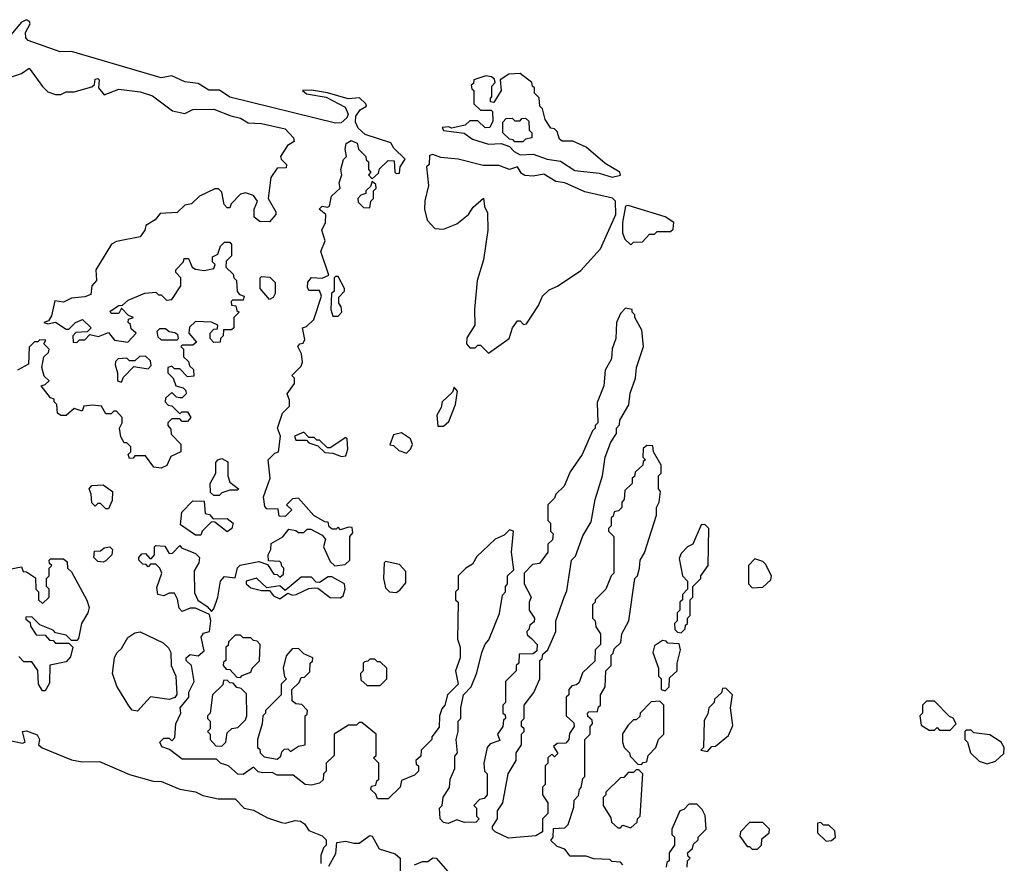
# Model space of a CAD drawing. Extents: x 2807299 to 2951576, y 860688 to 1033801.
# Tile 39 of 72: x 2835379 to 2839110, y 1001246 to 1004443. Entities that reach past the tile are written whole.
import ezdxf

# ---------------------------------------------------------------- set-up
doc = ezdxf.new("R2010")
doc.units = 0

msp = doc.modelspace()

# ---------------------------------------------------------------- linework, layer by layer
at = {"layer": '0CON10XD'}
for points in [[(2837318.3, 1002098.3), (2837340, 1002075), (2837338.3, 1002051.7), (2837325, 1002040), (2837271.7, 1002038.3), (2837270, 1002005), (2837260, 1001995), (2837260, 1001975), (2837220, 1001935), (2837220, 1001855), (2837210, 1001845), (2837210, 1001815), (2837218.3, 1001808.3), (2837220, 1001795), (2837211.7, 1001788.3), (2837210, 1001765), (2837190, 1001735), (2837198.3, 1001711.7), (2837161.7, 1001698.3), (2837150, 1001685), (2837137.5, 1001625), (2837140, 1001595), (2837150, 1001585), (2837150, 1001505), (2837138.3, 1001491.7), (2837121.7, 1001488.3), (2837100, 1001465), (2837110, 1001455), (2837110, 1001425), (2837120, 1001415), (2837108.3, 1001401.7), (2837065, 1001400), (2837035, 1001410), (2837003, 1001397), (2836985, 1001400), (2836972.5, 1001415), (2836970, 1001455), (2836980, 1001465), (2836983, 1001497), (2837007, 1001533), (2837010, 1001565), (2837027.5, 1001605), (2837028.3, 1001651.7), (2837037.5, 1001665), (2837032.5, 1001715), (2837040, 1001745), (2837040, 1001785), (2837050, 1001795), (2837050, 1001835), (2837060, 1001885), (2837090, 1001915), (2837111.7, 1001968.3), (2837130, 1002045), (2837143, 1002077), (2837157, 1002093), (2837197, 1002193), (2837208.3, 1002261.7), (2837220, 1002275), (2837220, 1002295), (2837227.5, 1002305), (2837227.5, 1002335), (2837251.7, 1002358.3), (2837242.5, 1002425), (2837250, 1002505), (2837235, 1002510), (2837215, 1002490), (2837180, 1002475), (2837111.7, 1002408.3), (2837095, 1002380), (2837070, 1002365), (2837040, 1002335), (2837040, 1002285), (2837030, 1002275), (2837030, 1002245), (2837040, 1002235), (2837037.5, 1002095), (2837047.5, 1002065), (2837047.5, 1002025), (2837030, 1001975), (2837040, 1001925), (2837000, 1001885), (2836990, 1001845), (2836978.3, 1001831.7), (2836970, 1001805), (2836968.3, 1001761.7), (2836940, 1001725), (2836940, 1001715), (2836900, 1001675), (2836898.3, 1001651.7), (2836880, 1001635), (2836881.7, 1001621.7), (2836890, 1001615), (2836890, 1001595), (2836875, 1001580), (2836825, 1001560), (2836820, 1001535), (2836775, 1001490), (2836735, 1001490), (2836728.3, 1001508.3), (2836710, 1001525), (2836711.7, 1001538.3), (2836728.3, 1001541.7), (2836731.7, 1001558.3), (2836740, 1001565), (2836740, 1001625), (2836720, 1001645), (2836730, 1001655), (2836730, 1001735), (2836675, 1001780), (2836665, 1001780), (2836655, 1001770), (2836625, 1001770), (2836570, 1001735), (2836570, 1001655), (2836540, 1001625), (2836540, 1001595), (2836530, 1001585), (2836528.3, 1001561.7), (2836515, 1001550), (2836485, 1001542.5), (2836460, 1001545), (2836415, 1001580), (2836355, 1001580), (2836335, 1001590), (2836298.3, 1001588.3), (2836283, 1001593), (2836265, 1001610), (2836225, 1001582.5), (2836205, 1001583.3), (2836170, 1001615), (2836140, 1001625), (2836125, 1001640), (2835995, 1001640), (2835947, 1001677), (2835917, 1001687), (2835910, 1001705), (2835925, 1001720), (2835945, 1001720), (2835955, 1001710), (2835967, 1001723), (2835970, 1001775), (2835990, 1001815), (2835987.5, 1001835), (2836020, 1001875), (2836020, 1001895), (2836040, 1001935), (2836030, 1001995), (2836010, 1002015), (2836010, 1002025), (2836025, 1002037.5), (2836055, 1002032.5), (2836078.3, 1002051.7), (2836067, 1002103), (2836075, 1002117.5), (2836097.5, 1002125), (2836103.3, 1002165), (2836098.3, 1002188.3), (2836045, 1002212.5), (2836025, 1002212.5), (2835995, 1002200), (2835983, 1002213), (2835977, 1002247), (2835965, 1002270), (2835945, 1002270), (2835925, 1002260), (2835902.5, 1002265), (2835898.3, 1002291.7), (2835917.5, 1002345), (2835910, 1002365), (2835895, 1002380), (2835875, 1002380), (2835865, 1002370), (2835858.3, 1002378.3), (2835845, 1002380), (2835830, 1002395), (2835830, 1002405), (2835841.7, 1002418.3), (2835855, 1002420), (2835871.7, 1002401.7), (2835878.3, 1002401.7), (2835890, 1002415), (2835890, 1002445), (2835895, 1002450), (2835928.3, 1002448.3), (2835945, 1002420), (2835958.3, 1002421.7), (2835985, 1002450), (2835991.7, 1002441.7), (2836045, 1002420), (2836060, 1002405), (2836057.5, 1002385), (2836040, 1002355), (2836040.7, 1002270.7), (2836053.6, 1002243.6), (2836089.3, 1002219.3), (2836105, 1002200), (2836115, 1002210), (2836130, 1002255), (2836140, 1002315), (2836155, 1002332.5), (2836195, 1002327.5), (2836203.8, 1002366.2), (2836213.8, 1002376.2), (2836285, 1002390), (2836318.3, 1002378.3), (2836341.7, 1002341.7), (2836355, 1002340), (2836365, 1002330), (2836378.3, 1002341.7), (2836380, 1002365), (2836371.7, 1002371.7), (2836370, 1002385), (2836365, 1002390), (2836321.7, 1002391.7), (2836320, 1002415), (2836330, 1002435), (2836331.7, 1002458.3), (2836376.4, 1002483.6), (2836398.3, 1002511.7), (2836425, 1002507.5), (2836435, 1002500), (2836455, 1002500), (2836468.3, 1002511.7), (2836481.7, 1002511.7), (2836525, 1002490), (2836537.5, 1002475), (2836530, 1002445), (2836555, 1002390), (2836573, 1002373), (2836611.7, 1002378.3), (2836630, 1002395), (2836630, 1002485), (2836641.7, 1002498.3), (2836638.3, 1002518.3), (2836625, 1002520), (2836595, 1002510), (2836585, 1002520), (2836577.5, 1002512.5), (2836562.5, 1002512.5), (2836551.7, 1002521.7), (2836548.3, 1002538.3), (2836535, 1002540), (2836493.6, 1002563.6), (2836435, 1002630), (2836413, 1002627), (2836390, 1002605), (2836410, 1002585), (2836385, 1002560), (2836361.7, 1002561.7), (2836358.3, 1002588.3), (2836315, 1002590), (2836308.3, 1002598.3), (2836303.3, 1002635), (2836327.5, 1002705), (2836320, 1002775), (2836345, 1002800), (2836360, 1002805), (2836367.5, 1002865), (2836356.2, 1002895), (2836375, 1002952.5), (2836401.7, 1002978.3), (2836401.7, 1003001.7), (2836392.5, 1003025), (2836420, 1003065), (2836420, 1003085), (2836410, 1003095), (2836425, 1003110), (2836445, 1003130), (2836450, 1003145), (2836447, 1003177), (2836433.3, 1003205), (2836440, 1003215), (2836452.5, 1003217.5), (2836459.3, 1003230.7), (2836450, 1003275), (2836465, 1003280), (2836493.6, 1003306.4), (2836522.5, 1003395), (2836515, 1003417.5), (2836475, 1003417.5), (2836469.3, 1003429.3), (2836471.2, 1003448.8), (2836485, 1003466), (2836525, 1003463.3), (2836550, 1003475), (2836520, 1003565), (2836536.7, 1003605), (2836523.8, 1003646.2), (2836538, 1003675), (2836538.8, 1003705), (2836513.3, 1003725), (2836525, 1003736.7), (2836545, 1003732.5), (2836553.3, 1003736.7), (2836560, 1003775), (2836593.3, 1003805), (2836590, 1003825), (2836600, 1003855), (2836596.2, 1003875), (2836606.4, 1003913.6), (2836617.5, 1003925), (2836612, 1003952), (2836615.8, 1003974.2), (2836635, 1003986), (2836657.5, 1003975), (2836663, 1003953), (2836690, 1003925), (2836691.7, 1003911.7), (2836700, 1003905), (2836700, 1003875), (2836710, 1003865), (2836700, 1003855), (2836715, 1003840), (2836738.3, 1003861.7), (2836741.7, 1003878.3), (2836775, 1003910), (2836798.3, 1003908.3), (2836800, 1003865), (2836805, 1003860), (2836818.3, 1003861.7), (2836820, 1003885), (2836840, 1003915), (2836797, 1003957), (2836785, 1003976.7), (2836688.3, 1004008.3), (2836661.6, 1004031.6), (2836650.9, 1004055), (2836652.3, 1004077.7), (2836668.9, 1004101.1), (2836692.5, 1004115), (2836690, 1004125), (2836667, 1004147), (2836623.6, 1004143.6), (2836545, 1004166.7), (2836485, 1004176.7), (2836450, 1004175), (2836465, 1004162), (2836540, 1004150), (2836611.7, 1004111.7), (2836623.1, 1004085), (2836618.9, 1004071.1), (2836597.1, 1004052.9), (2836575, 1004050.8), (2836175, 1004150.2), (2836135.9, 1004175.9), (2836095, 1004176.6), (2836055, 1004201.8), (2836005, 1004208), (2835955, 1004230.9), (2835915, 1004222.4), (2835575, 1004322.7), (2835531.9, 1004321.9), (2835410.5, 1004365), (2835402.5, 1004375), (2835400.4, 1004395), (2835418, 1004428), (2835416.4, 1004436.4), (2835405, 1004443.3), (2835385, 1004433.8), (2835345, 1004385.5)], [(2835336.7, 1004223.3), (2835385, 1004240), (2835415, 1004260), (2835465, 1004190), (2835485, 1004170), (2835515, 1004160), (2835535, 1004160), (2835555, 1004170), (2835585, 1004170), (2835651.7, 1004188.3), (2835661.7, 1004198.3), (2835665, 1004217.5), (2835675, 1004220), (2835680, 1004215), (2835677.5, 1004185), (2835698.3, 1004158.3), (2835755, 1004180), (2835835, 1004170), (2835882.5, 1004155), (2835958.3, 1004098.3), (2836005, 1004087.5), (2836035, 1004103.3), (2836115, 1004103.8), (2836179.2, 1004079.2), (2836215, 1004070), (2836245, 1004052), (2836295, 1004050), (2836385, 1004029.2), (2836416.7, 1003995), (2836418.3, 1003981.7), (2836393.6, 1003966.4), (2836367.5, 1003925), (2836370, 1003915), (2836390, 1003895), (2836388.3, 1003881.7), (2836355, 1003880), (2836330, 1003845), (2836320, 1003765), (2836350, 1003715), (2836350, 1003705), (2836325, 1003677.5), (2836288.3, 1003678.3), (2836267.5, 1003695), (2836267.5, 1003725), (2836280, 1003755), (2836265, 1003777.5), (2836235, 1003786.7), (2836215, 1003782.5), (2836180, 1003745), (2836175, 1003730), (2836165, 1003730), (2836153, 1003743), (2836145, 1003790), (2836131.7, 1003801.7), (2836118.3, 1003801.7), (2836060, 1003775), (2836030, 1003745), (2836005, 1003740), (2835975, 1003712.5), (2835911.7, 1003708.3), (2835892.5, 1003685), (2835857, 1003663), (2835852.5, 1003645), (2835835, 1003620), (2835745, 1003602.5), (2835727, 1003593), (2835667.5, 1003495), (2835670, 1003455), (2835652.5, 1003435), (2835648.3, 1003401.7), (2835625, 1003392.5), (2835575, 1003387.5), (2835545, 1003372.5), (2835511.7, 1003378.3), (2835498.8, 1003321.2), (2835488.3, 1003301.7), (2835470, 1003295), (2835485, 1003290), (2835515, 1003296.7), (2835555, 1003270), (2835565, 1003270), (2835590, 1003295), (2835617, 1003307), (2835650, 1003275), (2835635, 1003260), (2835591.7, 1003258.3), (2835580, 1003245), (2835581.7, 1003221.7), (2835595, 1003220), (2835605, 1003230), (2835625, 1003230), (2835645, 1003250), (2835677, 1003243), (2835715, 1003257.5), (2835738.3, 1003228.3), (2835788.3, 1003221.7), (2835820, 1003255), (2835801.7, 1003271.7), (2835798.3, 1003288.3), (2835790, 1003295), (2835791.7, 1003308.3), (2835810, 1003315), (2835791.7, 1003321.7), (2835765, 1003350), (2835755, 1003330), (2835725, 1003330), (2835721.7, 1003338.3), (2835755, 1003360), (2835768.3, 1003361.7), (2835789.3, 1003380.7), (2835853.6, 1003406.4), (2835895, 1003410), (2835905, 1003400), (2835915, 1003400), (2835935, 1003380), (2835955, 1003382.5), (2835990, 1003435), (2835990, 1003465), (2835970, 1003485), (2835970, 1003495), (2836000, 1003525), (2836001.7, 1003538.3), (2836018.3, 1003538.3), (2836032.5, 1003505), (2836045, 1003497.5), (2836077.5, 1003492.5), (2836115, 1003500), (2836120, 1003515), (2836110, 1003525), (2836110, 1003545), (2836130, 1003555), (2836140, 1003585), (2836155, 1003600), (2836175, 1003600), (2836181.7, 1003591.7), (2836181.7, 1003548.3), (2836161.7, 1003528.3), (2836160, 1003505), (2836188.3, 1003478.3), (2836190, 1003465), (2836200, 1003455), (2836203, 1003413), (2836211.7, 1003401.7), (2836230, 1003395), (2836225, 1003380), (2836185, 1003380), (2836180, 1003375), (2836181.7, 1003361.7), (2836198.3, 1003358.3), (2836201.7, 1003341.7), (2836210, 1003335), (2836190, 1003315), (2836190, 1003275), (2836181.7, 1003268.3), (2836151.7, 1003268.3), (2836150, 1003245), (2836140, 1003235), (2836138.3, 1003221.7), (2836115, 1003220), (2836100, 1003235), (2836100, 1003255), (2836115, 1003270), (2836128.3, 1003271.7), (2836130, 1003285), (2836105, 1003297.5), (2836045, 1003300), (2836021.7, 1003278.3), (2836020, 1003255), (2836048.3, 1003221.7), (2836035, 1003210), (2835995, 1003210), (2835990, 1003205), (2836000, 1003195), (2836000, 1003165), (2836018.3, 1003148.3), (2836021.7, 1003131.7), (2836037, 1003117), (2836038.3, 1003091.7), (2836015, 1003090), (2835985, 1003120), (2835965, 1003120), (2835955, 1003130), (2835940, 1003125), (2835940, 1003105), (2835960, 1003085), (2835970, 1003055), (2835998.3, 1003048.3), (2836008.3, 1003038.3), (2836010, 1003025), (2835995, 1003010), (2835985, 1003010), (2835973, 1003013), (2835955, 1003030), (2835931.7, 1003008.3), (2835930, 1002995), (2835941.7, 1002981.7), (2835955, 1002980), (2835985, 1002950), (2835993, 1002957), (2836015, 1002957.5), (2836027.5, 1002935), (2836015, 1002920), (2835995, 1002920), (2835985, 1002930), (2835955, 1002930), (2835940, 1002915), (2835940, 1002905), (2835951.7, 1002891.7), (2835953, 1002873), (2835990, 1002835), (2835990, 1002805), (2835951.7, 1002788.3), (2835936.4, 1002753.6), (2835915, 1002743.3), (2835887, 1002747), (2835855, 1002790), (2835815, 1002790), (2835808.3, 1002781.7), (2835795, 1002780), (2835790, 1002795), (2835800, 1002805), (2835800, 1002825), (2835785, 1002840), (2835775, 1002840), (2835762.5, 1002862.5), (2835757.5, 1002895), (2835767.5, 1002915), (2835767.5, 1002935), (2835745, 1002960), (2835735, 1002960), (2835725, 1002950), (2835705, 1002950), (2835688.3, 1002978.3), (2835655, 1002982.5), (2835621.7, 1002978.3), (2835615, 1002960), (2835585, 1002970), (2835555, 1002942.5), (2835535, 1002942.5), (2835521.7, 1002951.7), (2835520, 1002985), (2835510, 1002995), (2835510, 1003005), (2835495, 1003010), (2835460, 1003055), (2835475, 1003060), (2835490, 1003075), (2835471.7, 1003091.7), (2835462.5, 1003125), (2835470, 1003165), (2835488.3, 1003181.7), (2835490, 1003195), (2835470, 1003215), (2835478.3, 1003228.3), (2835455, 1003230), (2835447.5, 1003222.5), (2835435, 1003222.5), (2835415, 1003202.5), (2835412.5, 1003137.5), (2835370, 1003115)], [(2837624, 1003846), (2837655, 1003854), (2837652.5, 1003865), (2837597.7, 1003897.7), (2837525, 1003960), (2837475, 1003982.5), (2837435, 1003982.5), (2837425, 1003990), (2837415, 1004020), (2837405, 1004030), (2837391.7, 1004031.7), (2837370, 1004065), (2837360, 1004105), (2837350, 1004115), (2837347, 1004147), (2837330, 1004165), (2837330, 1004185), (2837321.7, 1004191.7), (2837320, 1004205), (2837275, 1004240), (2837233, 1004237), (2837200, 1004215), (2837203.3, 1004175), (2837175, 1004130), (2837162.5, 1004132.5), (2837162.5, 1004145), (2837167.5, 1004152.5), (2837168.3, 1004191.7), (2837180, 1004205), (2837178.3, 1004218.3), (2837167, 1004227), (2837145, 1004230), (2837100, 1004215), (2837098.3, 1004201.7), (2837090, 1004195), (2837091.7, 1004181.7), (2837100, 1004175), (2837100, 1004125), (2837125, 1004100), (2837165, 1004100), (2837170, 1004095), (2837171.7, 1004058.3), (2837160, 1004035), (2837143, 1004033), (2837115, 1004060), (2837085, 1004060), (2837067, 1004043), (2837015, 1004032.5), (2837005, 1004037.5), (2836980, 1004035), (2836985, 1004023.8), (2837063.5, 1004013.5), (2837095, 1003991.1), (2837155, 1003971.4), (2837203.6, 1003973.6), (2837235, 1003963.3), (2837253.2, 1003943.2), (2837275, 1003931.2), (2837325, 1003933.3), (2837377.5, 1003915), (2837427.6, 1003907.6), (2837482.2, 1003872.2), (2837575, 1003862), (2837624, 1003846)], [(2837285, 1003980), (2837255, 1003980), (2837248.3, 1003988.3), (2837235, 1003990), (2837210, 1004015), (2837210, 1004055), (2837221.7, 1004068.3), (2837245, 1004070), (2837255, 1004060), (2837275, 1004060), (2837281.7, 1004068.3), (2837295, 1004070), (2837308.3, 1004058.3), (2837310, 1004025), (2837320, 1004015), (2837320, 1003995), (2837295, 1003990), (2837285, 1003980)], [(2837155, 1003180), (2837233.3, 1003235), (2837246.2, 1003275), (2837265, 1003302.5), (2837275, 1003302.5), (2837288.3, 1003288.3), (2837299.3, 1003290.7), (2837345, 1003360), (2837360, 1003395), (2837385, 1003420), (2837417, 1003433), (2837505, 1003493.3), (2837580, 1003575), (2837637.5, 1003705), (2837636.2, 1003755), (2837625, 1003766.7), (2837520.8, 1003790.8), (2837445, 1003824.4), (2837410.5, 1003830.5), (2837365, 1003858), (2837325, 1003850.4), (2837292.8, 1003852.8), (2837280.3, 1003860.3), (2837265, 1003886), (2837235, 1003875.6), (2837195, 1003891.2), (2837135, 1003890.5), (2837040, 1003915), (2836975, 1003921.2), (2836945, 1003932.5), (2836931.7, 1003928.3), (2836930, 1003895), (2836920, 1003885), (2836927.5, 1003815), (2836913.6, 1003756.4), (2836912.5, 1003725), (2836923, 1003683), (2836951.7, 1003651.7), (2836985, 1003650), (2837035, 1003670), (2837080, 1003705), (2837097, 1003733), (2837136.4, 1003766.4), (2837140, 1003735), (2837151.7, 1003711.7), (2837152.5, 1003645), (2837136.4, 1003533.6), (2837112.5, 1003455), (2837102.5, 1003345), (2837103.3, 1003285), (2837073, 1003237), (2837072.5, 1003215), (2837085, 1003200), (2837105, 1003200), (2837115, 1003210), (2837125, 1003210), (2837155, 1003180)], [(2836705, 1003730), (2836710, 1003755), (2836720, 1003765), (2836720, 1003795), (2836730, 1003805), (2836728.3, 1003818.3), (2836715, 1003830), (2836708.3, 1003811.7), (2836690, 1003795), (2836690, 1003785), (2836671.7, 1003778.3), (2836660, 1003765), (2836661.7, 1003751.7), (2836681.7, 1003731.7), (2836705, 1003730)], [(2837695, 1003590), (2837705, 1003600), (2837738.3, 1003601.7), (2837765, 1003630), (2837785, 1003630), (2837795, 1003640), (2837845, 1003640), (2837855, 1003650), (2837857.5, 1003675), (2837825, 1003695.8), (2837685, 1003738.8), (2837675, 1003736.7), (2837662.5, 1003675), (2837662.5, 1003635), (2837671.7, 1003611.7), (2837695, 1003590)], [(2836325, 1003382.5), (2836290, 1003425), (2836290, 1003465), (2836295, 1003470), (2836327, 1003467), (2836347, 1003447), (2836347.5, 1003405), (2836339.3, 1003390.7), (2836325, 1003382.5)], [(2836585, 1003320), (2836600, 1003335), (2836597.5, 1003355), (2836588.3, 1003368.3), (2836588.3, 1003391.7), (2836610, 1003415), (2836610, 1003425), (2836585, 1003470), (2836575, 1003470), (2836570, 1003465), (2836570, 1003415), (2836560, 1003405), (2836557.5, 1003345), (2836565, 1003320), (2836585, 1003320)], [(2837665, 1001240), (2837655, 1001250), (2837623, 1001253), (2837615, 1001260), (2837555, 1001262.5), (2837525, 1001272.5), (2837465, 1001272.5), (2837445, 1001300), (2837415, 1001310), (2837391.7, 1001331.7), (2837400, 1001345), (2837401.7, 1001378.3), (2837445, 1001380), (2837457, 1001393), (2837478.3, 1001458.3), (2837480, 1001485), (2837497, 1001503), (2837500, 1001525), (2837507, 1001533), (2837513, 1001567), (2837520, 1001575), (2837520, 1001715), (2837540, 1001735), (2837540, 1001765), (2837550, 1001775), (2837548.3, 1001788.3), (2837531.7, 1001801.7), (2837530, 1001815), (2837535, 1001820), (2837568.3, 1001821.7), (2837571.7, 1001838.3), (2837580, 1001845), (2837580, 1001885), (2837597.5, 1001915), (2837600, 1001975), (2837620, 1001995), (2837620, 1002035), (2837628.3, 1002041.7), (2837631.7, 1002058.3), (2837657, 1002083), (2837660, 1002115), (2837687.5, 1002165), (2837710, 1002325), (2837720, 1002335), (2837727.5, 1002365), (2837730, 1002395), (2837747, 1002423), (2837792.5, 1002565), (2837792.5, 1002595), (2837802.5, 1002615), (2837807.5, 1002655), (2837800, 1002665), (2837800, 1002715), (2837810, 1002725), (2837810, 1002755), (2837780, 1002805), (2837778.3, 1002828.3), (2837755, 1002830), (2837741.7, 1002818.3), (2837740, 1002785), (2837750, 1002775), (2837741.7, 1002768.3), (2837740, 1002755), (2837711.7, 1002728.3), (2837708.3, 1002711.7), (2837700, 1002705), (2837700, 1002685), (2837671.7, 1002658.3), (2837670, 1002625), (2837660, 1002615), (2837660, 1002595), (2837648.3, 1002581.7), (2837631.7, 1002578.3), (2837628.3, 1002561.7), (2837620, 1002555), (2837620, 1002525), (2837610, 1002515), (2837610, 1002505), (2837630, 1002485), (2837630, 1002345), (2837620, 1002335), (2837600, 1002285), (2837560, 1002245), (2837560, 1002235), (2837550, 1002225), (2837550, 1002175), (2837560, 1002165), (2837561.7, 1002141.7), (2837580, 1002115), (2837580, 1002075), (2837560, 1002055), (2837558.3, 1002011.7), (2837511.7, 1001968.3), (2837498.3, 1001931.7), (2837488.3, 1001921.7), (2837471.7, 1001918.3), (2837460, 1001905), (2837460, 1001885), (2837450, 1001875), (2837450, 1001805), (2837478.3, 1001778.3), (2837480, 1001765), (2837461.7, 1001738.3), (2837460, 1001715), (2837448.3, 1001701.7), (2837415, 1001700), (2837401.7, 1001688.3), (2837418.3, 1001661.7), (2837405, 1001650), (2837395, 1001660), (2837380, 1001645), (2837380, 1001625), (2837370, 1001615), (2837370, 1001545), (2837360, 1001535), (2837360, 1001505), (2837380, 1001475), (2837380, 1001435), (2837360, 1001415), (2837360, 1001365), (2837335, 1001350), (2837230.7, 1001340.7), (2837180, 1001365), (2837170, 1001375), (2837170, 1001385), (2837190, 1001415), (2837190, 1001445), (2837210, 1001475), (2837230, 1001585), (2837260, 1001635), (2837260, 1001665), (2837280, 1001695), (2837280, 1001735), (2837290, 1001745), (2837290, 1001755), (2837280, 1001765), (2837280, 1001785), (2837290, 1001795), (2837290, 1001845), (2837327, 1001893), (2837350, 1001945), (2837350, 1002015), (2837358.3, 1002021.7), (2837361.7, 1002038.3), (2837380, 1002055), (2837410, 1002125), (2837410, 1002165), (2837442.5, 1002255), (2837451.7, 1002278.3), (2837470, 1002395), (2837485, 1002410), (2837513, 1002487), (2837545, 1002540), (2837560, 1002625), (2837587.5, 1002715), (2837597.5, 1002785), (2837618.3, 1002841.7), (2837640, 1002875), (2837640, 1002895), (2837651.7, 1002908.3), (2837652.5, 1002925), (2837687, 1002983), (2837691.7, 1003028.3), (2837712.5, 1003085), (2837716.2, 1003125), (2837742.5, 1003205), (2837737, 1003267), (2837710, 1003315), (2837710, 1003325), (2837700, 1003335), (2837700, 1003345), (2837675, 1003350), (2837655, 1003330), (2837640, 1003295), (2837637.5, 1003235), (2837623.6, 1003196.4), (2837621.7, 1003158.3), (2837597.5, 1003115), (2837592.5, 1003055), (2837567, 1002993), (2837570, 1002915), (2837560, 1002905), (2837560, 1002895), (2837550, 1002885), (2837510, 1002795), (2837465, 1002730), (2837442.5, 1002675), (2837410, 1002645), (2837405, 1002630), (2837380, 1002605), (2837380, 1002545), (2837390, 1002535), (2837390, 1002505), (2837400, 1002495), (2837398.3, 1002471.7), (2837380, 1002455), (2837380, 1002425), (2837348.3, 1002381.7), (2837321.7, 1002378.3), (2837290, 1002345), (2837290, 1002305), (2837317.5, 1002255), (2837310, 1002235), (2837310, 1002205), (2837330, 1002175), (2837328.3, 1002161.7), (2837311.7, 1002148.3), (2837308.3, 1002131.7), (2837300, 1002125), (2837301.7, 1002111.7), (2837318.3, 1002098.3)], [(2835975, 1003230), (2835980, 1003235), (2835978.3, 1003248.3), (2835967, 1003257), (2835945, 1003260), (2835931.7, 1003271.7), (2835908.3, 1003271.7), (2835898.3, 1003261.7), (2835901.7, 1003241.7), (2835915, 1003230), (2835975, 1003230)], [(2835765, 1003070), (2835771.7, 1003088.3), (2835811.7, 1003128.3), (2835865, 1003120), (2835877, 1003133), (2835875, 1003150), (2835855, 1003167.5), (2835833, 1003167), (2835815, 1003150), (2835795, 1003150), (2835785, 1003160), (2835751.7, 1003158.3), (2835741.7, 1003148.3), (2835740, 1003135), (2835750, 1003105), (2835750, 1003075), (2835765, 1003070)], [(2836985, 1002902.5), (2837005, 1002920), (2837030, 1002985), (2837037.5, 1003035), (2837025, 1003050), (2837018.3, 1003031.7), (2836980, 1002995), (2836976.4, 1002973.6), (2836960, 1002945), (2836963, 1002903), (2836985, 1002902.5)], [(2836598.3, 1002788.3), (2836615, 1002790), (2836622.5, 1002815), (2836620, 1002855), (2836615, 1002860), (2836555, 1002820), (2836545, 1002820), (2836515, 1002850), (2836505, 1002850), (2836495, 1002860), (2836475, 1002860), (2836455, 1002880), (2836420, 1002865), (2836425, 1002850), (2836465, 1002850), (2836475, 1002840), (2836508.3, 1002828.3), (2836535, 1002802.5), (2836565, 1002800), (2836598.3, 1002788.3)], [(2836845, 1002800), (2836860, 1002815), (2836867, 1002833), (2836860, 1002855), (2836825, 1002877.5), (2836795, 1002870), (2836781.7, 1002831.7), (2836795, 1002830), (2836815, 1002810), (2836845, 1002800)], [(2836135, 1002640), (2836115, 1002640), (2836101.7, 1002651.7), (2836100, 1002685), (2836122.5, 1002725), (2836122.5, 1002765), (2836130, 1002775), (2836145, 1002780), (2836167, 1002767), (2836167.5, 1002715), (2836175, 1002690), (2836207.5, 1002665), (2836205, 1002660), (2836175, 1002660), (2836145, 1002650), (2836135, 1002640)], [(2835715, 1002590), (2835705, 1002590), (2835685, 1002610), (2835675, 1002610), (2835665, 1002600), (2835651.7, 1002611.7), (2835650, 1002645), (2835642.5, 1002665), (2835651.7, 1002678.3), (2835695, 1002680), (2835730, 1002655), (2835729.3, 1002620.7), (2835715, 1002590)], [(2836065, 1002490), (2836045, 1002490), (2835988.3, 1002528.3), (2835993, 1002577), (2836035, 1002620), (2836078.3, 1002618.3), (2836081.7, 1002571.7), (2836098.3, 1002568.3), (2836111.7, 1002551.7), (2836165, 1002552.5), (2836187.5, 1002535), (2836182.5, 1002515), (2836165, 1002502.5), (2836118.3, 1002538.3), (2836105, 1002540), (2836070, 1002505), (2836065, 1002490)], [(2837885, 1002120), (2837900, 1002135), (2837901.7, 1002148.3), (2837910, 1002155), (2837910, 1002175), (2837920, 1002185), (2837920, 1002245), (2837930, 1002255), (2837930, 1002295), (2837960, 1002325), (2837960, 1002335), (2837987.5, 1002375), (2837990, 1002515), (2837975, 1002530), (2837961.7, 1002528.3), (2837930, 1002455), (2837910, 1002445), (2837885, 1002420), (2837878.3, 1002401.7), (2837890, 1002335), (2837910, 1002315), (2837910, 1002285), (2837890, 1002265), (2837890, 1002245), (2837880, 1002235), (2837880, 1002205), (2837870, 1002195), (2837870, 1002165), (2837860, 1002155), (2837861.7, 1002131.7), (2837871.7, 1002121.7), (2837885, 1002120)], [(2835695, 1002387.5), (2835675, 1002390), (2835660, 1002405), (2835661.7, 1002428.3), (2835685, 1002430), (2835698.3, 1002441.7), (2835720, 1002445), (2835730, 1002435), (2835727.5, 1002415), (2835705, 1002392.5), (2835695, 1002387.5)], [(2835285, 1002350), (2835385, 1002370), (2835391.7, 1002351.7), (2835405, 1002350), (2835438.3, 1002328.3), (2835440, 1002285), (2835450, 1002275), (2835450, 1002245), (2835465, 1002230), (2835490, 1002255), (2835490, 1002285), (2835480, 1002295), (2835480, 1002325), (2835490, 1002335), (2835490, 1002365), (2835500, 1002375), (2835491.7, 1002381.7), (2835490, 1002395), (2835495, 1002400), (2835545, 1002400), (2835558.3, 1002388.3), (2835560, 1002365), (2835575, 1002350), (2835633.3, 1002243.3), (2835642.5, 1002215), (2835637.5, 1002195), (2835612.5, 1002155), (2835601.7, 1002098.3), (2835595, 1002090), (2835575, 1002090), (2835555, 1002110), (2835515, 1002120), (2835505, 1002130), (2835455, 1002150), (2835425, 1002180), (2835401.7, 1002178.3), (2835401.7, 1002171.7), (2835418.3, 1002158.3), (2835420, 1002145), (2835441.7, 1002111.7), (2835475, 1002110), (2835491.7, 1002091.7), (2835505, 1002090), (2835515, 1002080), (2835565, 1002080), (2835580, 1002065), (2835571.7, 1002028.3), (2835555, 1002010), (2835493, 1001997), (2835491.7, 1001928.3), (2835475, 1001900), (2835465, 1001900), (2835450, 1001925), (2835447, 1001977), (2835425, 1002010), (2835395, 1002010), (2835375, 1002030)], [(2836805, 1002272.5), (2836819.3, 1002280.7), (2836841.7, 1002308.3), (2836841.7, 1002351.7), (2836818.3, 1002378.3), (2836765, 1002390), (2836760, 1002385), (2836757.5, 1002325), (2836765, 1002290), (2836780, 1002275), (2836805, 1002272.5)], [(2838155, 1002290), (2838195, 1002292.5), (2838225, 1002320), (2838227.5, 1002335), (2838205, 1002380), (2838195, 1002390), (2838165, 1002400), (2838140, 1002375), (2838140, 1002305), (2838155, 1002290)], [(2836365, 1002248.8), (2836395, 1002270), (2836412.3, 1002262.3), (2836425.9, 1002264.1), (2836475, 1002287.5), (2836495, 1002290), (2836508.3, 1002288.3), (2836555, 1002253.8), (2836595, 1002252.5), (2836605, 1002260), (2836612.5, 1002285), (2836610, 1002305), (2836561.7, 1002331.7), (2836548.3, 1002331.7), (2836515, 1002310), (2836501.7, 1002311.7), (2836485, 1002330), (2836445, 1002330), (2836385, 1002280), (2836365, 1002297.5), (2836315, 1002290), (2836276.7, 1002326.7), (2836237.5, 1002315), (2836237.5, 1002305), (2836255, 1002290), (2836295, 1002280), (2836325, 1002280), (2836340, 1002260), (2836365, 1002248.8)], [(2835825, 1001822), (2835805, 1001826), (2835792.2, 1001842.2), (2835747.2, 1001917.2), (2835730.8, 1001965), (2835738.6, 1002025), (2835746.7, 1002043.3), (2835765, 1002060), (2835788, 1002102), (2835815, 1002119.2), (2835835, 1002122.9), (2835921.9, 1002081.9), (2835943.1, 1002063.1), (2835951.2, 1002045), (2835952.5, 1001995), (2835970.8, 1001955), (2835974.2, 1001885.8), (2835966.2, 1001873.8), (2835945, 1001866.9), (2835875, 1001876.9), (2835825, 1001822)], [(2836215, 1001950), (2836221.7, 1001958.3), (2836255, 1001970), (2836260, 1001985), (2836287, 1002013), (2836290, 1002075), (2836278.3, 1002088.3), (2836265, 1002090), (2836255, 1002100), (2836225, 1002100), (2836215, 1002110), (2836195, 1002110), (2836170, 1002085), (2836168.3, 1002071.7), (2836160, 1002065), (2836160, 1002015), (2836151.7, 1002008.3), (2836150, 1001995), (2836161.7, 1001981.7), (2836175, 1001980), (2836201.7, 1001951.7), (2836215, 1001950)], [(2837825, 1001900), (2837840, 1001915), (2837841.7, 1001948.3), (2837870, 1001975), (2837870, 1002005), (2837882.5, 1002055), (2837878.3, 1002078.3), (2837835, 1002080), (2837828.3, 1002088.3), (2837815, 1002090), (2837785, 1002070), (2837777.5, 1002045), (2837800, 1001985), (2837800, 1001955), (2837810, 1001945), (2837810, 1001905), (2837825, 1001900)], [(2836355, 1001640), (2836368.3, 1001651.7), (2836371.7, 1001668.3), (2836381.7, 1001678.3), (2836395, 1001680), (2836405, 1001670), (2836435, 1001690), (2836460, 1001695), (2836460, 1001805), (2836468.3, 1001811.7), (2836470, 1001825), (2836448.3, 1001848.3), (2836425, 1001850), (2836411.7, 1001861.7), (2836410, 1001905), (2836438.3, 1001931.7), (2836445, 1001950), (2836458.3, 1001951.7), (2836478.3, 1001971.7), (2836480, 1002005), (2836488.3, 1002011.7), (2836490, 1002025), (2836455, 1002040), (2836435, 1002060), (2836411.7, 1002058.3), (2836388.3, 1002031.7), (2836377.5, 1001985), (2836382.5, 1001952.5), (2836390, 1001945), (2836370, 1001925), (2836370, 1001885), (2836310, 1001825), (2836310, 1001815), (2836300, 1001805), (2836297.5, 1001775), (2836280, 1001715), (2836280, 1001685), (2836288.3, 1001678.3), (2836290, 1001665), (2836305, 1001650), (2836355, 1001640)], [(2836745, 1001920), (2836770, 1001945), (2836770, 1001985), (2836745, 1002010), (2836735, 1002010), (2836725, 1002020), (2836705, 1002020), (2836698.3, 1002011.7), (2836685, 1002010), (2836680, 1002005), (2836680, 1001975), (2836670, 1001965), (2836671.7, 1001941.7), (2836695, 1001920), (2836745, 1001920)], [(2836145, 1001690), (2836160, 1001705), (2836165, 1001740), (2836183, 1001757), (2836205, 1001760), (2836235, 1001790), (2836240, 1001805), (2836238.3, 1001888.3), (2836218.3, 1001908.3), (2836201.7, 1001911.7), (2836188.3, 1001928.3), (2836175, 1001930), (2836165, 1001940), (2836151.7, 1001938.3), (2836148.3, 1001921.7), (2836110, 1001885), (2836100, 1001815), (2836090, 1001805), (2836090, 1001795), (2836100, 1001785), (2836100, 1001755), (2836090, 1001745), (2836100, 1001735), (2836100, 1001715), (2836121.7, 1001691.7), (2836145, 1001690)], [(2837985, 1001670), (2838001.7, 1001688.3), (2838015, 1001690), (2838065, 1001730), (2838081.7, 1001768.3), (2838072.5, 1001835), (2838080, 1001885), (2838055, 1001910), (2838041.7, 1001908.3), (2838038.3, 1001891.7), (2838011.7, 1001868.3), (2838010, 1001855), (2837990, 1001835), (2837987, 1001813), (2837973, 1001787), (2837970, 1001685), (2837960, 1001675), (2837985, 1001670)], [(2837735, 1001620), (2837741.7, 1001628.3), (2837755, 1001630), (2837760, 1001655), (2837790, 1001685), (2837800, 1001715), (2837820, 1001735), (2837820, 1001845), (2837805, 1001860), (2837771.7, 1001858.3), (2837730, 1001815), (2837728.3, 1001801.7), (2837715, 1001790), (2837705, 1001790), (2837685, 1001770), (2837663, 1001737), (2837662.5, 1001705), (2837670, 1001685), (2837690, 1001665), (2837691.7, 1001651.7), (2837721.7, 1001621.7), (2837735, 1001620)], [(2838905, 1001750), (2838927.5, 1001775), (2838916.4, 1001796.4), (2838901.7, 1001801.7), (2838845, 1001860), (2838815, 1001860), (2838800, 1001845), (2838800, 1001815), (2838790, 1001805), (2838795, 1001770), (2838825, 1001750), (2838845, 1001750), (2838855, 1001760), (2838865, 1001750), (2838905, 1001750)], [(2835285, 1001722.5), (2835389.3, 1001700.7), (2835400, 1001705), (2835390, 1001745), (2835405, 1001748), (2835445, 1001733.3), (2835453.3, 1001715), (2835450, 1001695), (2835463.9, 1001683.9), (2835575, 1001637.5), (2835615, 1001630), (2835681.7, 1001631.7), (2835795, 1001582.5), (2835885, 1001557.5), (2835916.4, 1001556.4), (2835985, 1001526.7), (2836045, 1001516.7), (2836073, 1001503), (2836130.7, 1001490.7), (2836195, 1001490), (2836230, 1001455), (2836265, 1001447.5), (2836318.3, 1001418.3), (2836370.7, 1001400.7), (2836385, 1001397.5), (2836422.3, 1001407.7), (2836442.5, 1001405), (2836457.5, 1001395), (2836475, 1001370), (2836525, 1001350), (2836540, 1001335), (2836540, 1001315), (2836530, 1001305), (2836520, 1001275), (2836520, 1001245)], [(2839045, 1001622.5), (2839077, 1001633), (2839108.3, 1001661.7), (2839110, 1001685), (2839097.5, 1001705), (2839055, 1001732.5), (2838995, 1001740), (2838985, 1001750), (2838965, 1001750), (2838960, 1001745), (2838960, 1001715), (2838970, 1001705), (2838982.5, 1001665), (2839015, 1001632.5), (2839045, 1001622.5)], [(2837695, 1001380), (2837718.3, 1001401.7), (2837720, 1001415), (2837730, 1001425), (2837740, 1001585), (2837725, 1001600), (2837715, 1001600), (2837705, 1001590), (2837685, 1001590), (2837668.3, 1001571.7), (2837655, 1001570), (2837600, 1001515), (2837600, 1001505), (2837590, 1001495), (2837590, 1001465), (2837618.3, 1001418.3), (2837621.7, 1001401.7), (2837645, 1001380), (2837655, 1001380), (2837665, 1001390), (2837695, 1001380)], [(2837908.3, 1001231.7), (2837910, 1001255), (2837920, 1001265), (2837911.7, 1001271.7), (2837910, 1001285), (2837928.3, 1001301.7), (2837931.7, 1001318.3), (2837950, 1001335), (2837950, 1001345), (2837980, 1001375), (2837977, 1001427), (2837965, 1001450), (2837945, 1001470), (2837915, 1001470), (2837895, 1001450), (2837880, 1001445), (2837850, 1001375), (2837850, 1001355), (2837860, 1001345), (2837860, 1001315), (2837840, 1001285), (2837840, 1001255), (2837831.7, 1001248.3), (2837828.3, 1001231.7)], [(2838175, 1001300), (2838190, 1001315), (2838191.7, 1001338.3), (2838218.3, 1001361.7), (2838220, 1001375), (2838195, 1001400), (2838145, 1001400), (2838110, 1001365), (2838108.3, 1001348.3), (2838135, 1001310), (2838145, 1001310), (2838155, 1001300), (2838175, 1001300)], [(2838435, 1001330), (2838455, 1001332.5), (2838470, 1001345), (2838468.3, 1001368.3), (2838445, 1001390), (2838425, 1001390), (2838415, 1001400), (2838401.7, 1001398.3), (2838401.7, 1001361.7), (2838435, 1001330)], [(2836550, 1001235), (2836577, 1001283), (2836580, 1001325), (2836615, 1001330), (2836645, 1001322.5), (2836665, 1001322.5), (2836705, 1001351.2), (2836715, 1001348.8), (2836740.7, 1001300.7), (2836801.7, 1001281.7), (2836820, 1001265), (2836820, 1001205)], [(2836875, 1001240), (2836905, 1001252.5), (2836925, 1001252.5), (2836945, 1001266.2), (2836957.5, 1001265), (2837010, 1001205)]]:
    msp.add_lwpolyline(points, dxfattribs=at)

doc.saveas('drawing.dxf')
